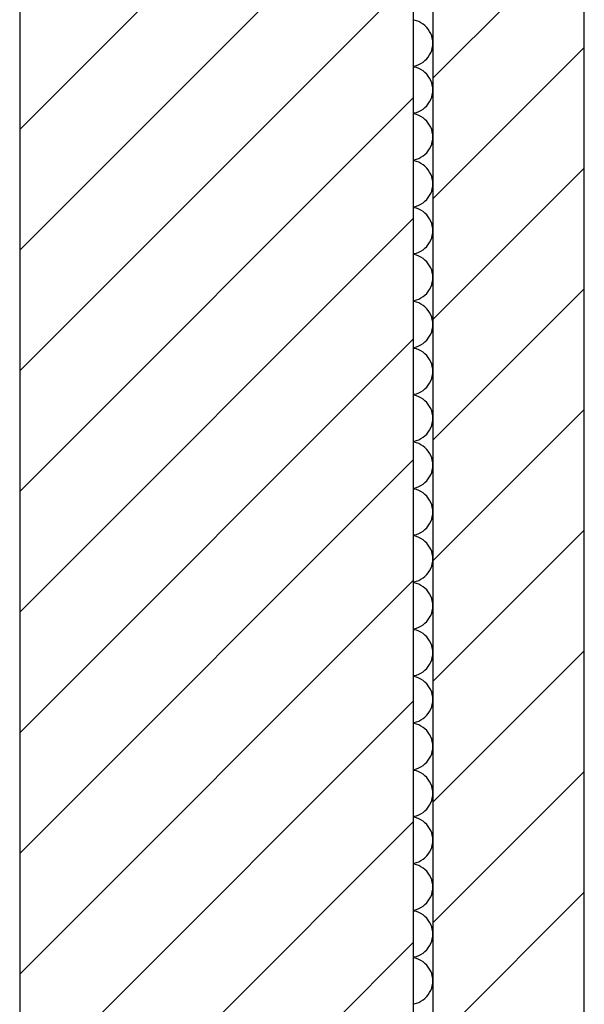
# Model space of a CAD drawing. Extents: x -73 to 183, y -4 to 85.
# Tile 49 of 98: x -14.519 to -14.089, y 34.821 to 35.571. Entities that reach past the tile are written whole.
import ezdxf

# ---------------------------------------------------------------- set-up
doc = ezdxf.new("R2010")
doc.units = 0
doc.header["$MEASUREMENT"] = 0
doc.layers.add('0._EG_2_0', color=7, linetype='Continuous')
doc.layers.add('0._EG_2_R_TR_AUSSENWAND', color=7, linetype='Continuous')
pattern_1 = [(45, (0, 0), (-0.04596194, 0.04596194), [])]

# ---------------------------------------------------------------- blocks, each defined once
blk = doc.blocks.new('*X10', base_point=(-44.65154, -8.99599))
at = {"layer": '0._EG_2_R_TR_AUSSENWAND', "linetype": 'Continuous', "ltscale": 1000}
for p, q in [((-14.21835, 35.57107), (-14.21869, 35.57112)), ((-14.21653, 35.5706), (-14.21835, 35.57107)), ((-14.21477, 35.56994), (-14.21653, 35.5706)), ((-14.21308, 35.5691), (-14.21477, 35.56994)), ((-14.2115, 35.56809), (-14.21308, 35.5691)), ((-14.21003, 35.56691), (-14.2115, 35.56809)), ((-14.20869, 35.56559), (-14.21003, 35.56691)), ((-14.2075, 35.56413), (-14.20869, 35.56559)), ((-14.20647, 35.56256), (-14.2075, 35.56413)), ((-14.20561, 35.56088), (-14.20647, 35.56256)), ((-14.20493, 35.55913), (-14.20561, 35.56088)), ((-14.20444, 35.55731), (-14.20493, 35.55913)), ((-14.20414, 35.55545), (-14.20444, 35.55731)), ((-14.20444, 35.54983), (-14.20414, 35.55169)), ((-14.20404, 35.55357), (-14.20414, 35.55545)), ((-14.20414, 35.55169), (-14.20404, 35.55357)), ((-14.20869, 35.54156), (-14.2075, 35.54301)), ((-14.2075, 35.54301), (-14.20647, 35.54459)), ((-14.20647, 35.54459), (-14.20561, 35.54626)), ((-14.20561, 35.54626), (-14.20493, 35.54802)), ((-14.20493, 35.54802), (-14.20444, 35.54983)), ((-14.21869, 35.53602), (-14.21835, 35.53607)), ((-14.21835, 35.53536), (-14.21869, 35.53541)), ((-14.21835, 35.53607), (-14.21653, 35.53654)), ((-14.21653, 35.53489), (-14.21835, 35.53536)), ((-14.21653, 35.53654), (-14.21477, 35.5372)), ((-14.21477, 35.5372), (-14.21308, 35.53804)), ((-14.21308, 35.53804), (-14.2115, 35.53906)), ((-14.2115, 35.53906), (-14.21003, 35.54023)), ((-14.21003, 35.54023), (-14.20869, 35.54156)), ((-14.21477, 35.53423), (-14.21653, 35.53489)), ((-14.21308, 35.53339), (-14.21477, 35.53423)), ((-14.2115, 35.53237), (-14.21308, 35.53339)), ((-14.21003, 35.5312), (-14.2115, 35.53237)), ((-14.20869, 35.52987), (-14.21003, 35.5312)), ((-14.2075, 35.52842), (-14.20869, 35.52987)), ((-14.20647, 35.52684), (-14.2075, 35.52842)), ((-14.20561, 35.52517), (-14.20647, 35.52684)), ((-14.20493, 35.52341), (-14.20561, 35.52517)), ((-14.20444, 35.5216), (-14.20493, 35.52341)), ((-14.20414, 35.51974), (-14.20444, 35.5216)), ((-14.20493, 35.5123), (-14.20444, 35.51412)), ((-14.20444, 35.51412), (-14.20414, 35.51598)), ((-14.20404, 35.51786), (-14.20414, 35.51974)), ((-14.20414, 35.51598), (-14.20404, 35.51786)), ((-14.21003, 35.50452), (-14.20869, 35.50584)), ((-14.20869, 35.50584), (-14.2075, 35.5073)), ((-14.2075, 35.5073), (-14.20647, 35.50887)), ((-14.20647, 35.50887), (-14.20561, 35.51055)), ((-14.20561, 35.51055), (-14.20493, 35.5123)), ((-14.21869, 35.50031), (-14.21835, 35.50036)), ((-14.21835, 35.49964), (-14.21869, 35.49969)), ((-14.21835, 35.50036), (-14.21653, 35.50083)), ((-14.21653, 35.49917), (-14.21835, 35.49964)), ((-14.21653, 35.50083), (-14.21477, 35.50149)), ((-14.21477, 35.49851), (-14.21653, 35.49917)), ((-14.21477, 35.50149), (-14.21308, 35.50233)), ((-14.21308, 35.49767), (-14.21477, 35.49851)), ((-14.21308, 35.50233), (-14.2115, 35.50334)), ((-14.2115, 35.49666), (-14.21308, 35.49767)), ((-14.2115, 35.50334), (-14.21003, 35.50452)), ((-14.21003, 35.49548), (-14.2115, 35.49666)), ((-14.20869, 35.49416), (-14.21003, 35.49548)), ((-14.2075, 35.4927), (-14.20869, 35.49416)), ((-14.20647, 35.49113), (-14.2075, 35.4927)), ((-14.20561, 35.48945), (-14.20647, 35.49113)), ((-14.20493, 35.4877), (-14.20561, 35.48945)), ((-14.20444, 35.48588), (-14.20493, 35.4877)), ((-14.20414, 35.48402), (-14.20444, 35.48588)), ((-14.20404, 35.48214), (-14.20414, 35.48402)), ((-14.20561, 35.47483), (-14.20493, 35.47659)), ((-14.20493, 35.47659), (-14.20444, 35.4784)), ((-14.20444, 35.4784), (-14.20414, 35.48026)), ((-14.20414, 35.48026), (-14.20404, 35.48214)), ((-14.21308, 35.46661), (-14.2115, 35.46763)), ((-14.2115, 35.46763), (-14.21003, 35.4688)), ((-14.21003, 35.4688), (-14.20869, 35.47013)), ((-14.20869, 35.47013), (-14.2075, 35.47158)), ((-14.2075, 35.47158), (-14.20647, 35.47316)), ((-14.20647, 35.47316), (-14.20561, 35.47483)), ((-14.21869, 35.46459), (-14.21835, 35.46464)), ((-14.21835, 35.46393), (-14.21869, 35.46398)), ((-14.21835, 35.46464), (-14.21653, 35.46511)), ((-14.21653, 35.46346), (-14.21835, 35.46393)), ((-14.21653, 35.46511), (-14.21477, 35.46577)), ((-14.21477, 35.4628), (-14.21653, 35.46346)), ((-14.21477, 35.46577), (-14.21308, 35.46661)), ((-14.21308, 35.46196), (-14.21477, 35.4628)), ((-14.2115, 35.46094), (-14.21308, 35.46196)), ((-14.21003, 35.45977), (-14.2115, 35.46094)), ((-14.20869, 35.45844), (-14.21003, 35.45977)), ((-14.2075, 35.45699), (-14.20869, 35.45844)), ((-14.20647, 35.45541), (-14.2075, 35.45699)), ((-14.20561, 35.45374), (-14.20647, 35.45541)), ((-14.20493, 35.45198), (-14.20561, 35.45374)), ((-14.20444, 35.45017), (-14.20493, 35.45198)), ((-14.20414, 35.44831), (-14.20444, 35.45017)), ((-14.20404, 35.44643), (-14.20414, 35.44831)), ((-14.20414, 35.44455), (-14.20404, 35.44643)), ((-14.20647, 35.43744), (-14.20561, 35.43912)), ((-14.20561, 35.43912), (-14.20493, 35.44087)), ((-14.20493, 35.44087), (-14.20444, 35.44269)), ((-14.20444, 35.44269), (-14.20414, 35.44455)), ((-14.21653, 35.4294), (-14.21477, 35.43006)), ((-14.21477, 35.43006), (-14.21308, 35.4309)), ((-14.21308, 35.4309), (-14.2115, 35.43191)), ((-14.2115, 35.43191), (-14.21003, 35.43309)), ((-14.21003, 35.43309), (-14.20869, 35.43441)), ((-14.20869, 35.43441), (-14.2075, 35.43587)), ((-14.2075, 35.43587), (-14.20647, 35.43744)), ((-14.21869, 35.42888), (-14.21835, 35.42893)), ((-14.21835, 35.42822), (-14.21869, 35.42826)), ((-14.21835, 35.42893), (-14.21653, 35.4294)), ((-14.21653, 35.42774), (-14.21835, 35.42822)), ((-14.21477, 35.42708), (-14.21653, 35.42774)), ((-14.21308, 35.42624), (-14.21477, 35.42708)), ((-14.2115, 35.42523), (-14.21308, 35.42624)), ((-14.21003, 35.42405), (-14.2115, 35.42523)), ((-14.20869, 35.42273), (-14.21003, 35.42405)), ((-14.2075, 35.42127), (-14.20869, 35.42273)), ((-14.20647, 35.4197), (-14.2075, 35.42127)), ((-14.20561, 35.41802), (-14.20647, 35.4197)), ((-14.20493, 35.41627), (-14.20561, 35.41802)), ((-14.20444, 35.41445), (-14.20493, 35.41627)), ((-14.20414, 35.41259), (-14.20444, 35.41445)), ((-14.20444, 35.40698), (-14.20414, 35.40883)), ((-14.20404, 35.41071), (-14.20414, 35.41259)), ((-14.20414, 35.40883), (-14.20404, 35.41071)), ((-14.20869, 35.3987), (-14.2075, 35.40016)), ((-14.2075, 35.40016), (-14.20647, 35.40173)), ((-14.20647, 35.40173), (-14.20561, 35.4034)), ((-14.20561, 35.4034), (-14.20493, 35.40516)), ((-14.20493, 35.40516), (-14.20444, 35.40698)), ((-14.21869, 35.39316), (-14.21835, 35.39321)), ((-14.21835, 35.3925), (-14.21869, 35.39255)), ((-14.21835, 35.39321), (-14.21653, 35.39368)), ((-14.21653, 35.39203), (-14.21835, 35.3925)), ((-14.21653, 35.39368), (-14.21477, 35.39434)), ((-14.21477, 35.39434), (-14.21308, 35.39519)), ((-14.21308, 35.39519), (-14.2115, 35.3962)), ((-14.2115, 35.3962), (-14.21003, 35.39737)), ((-14.21003, 35.39737), (-14.20869, 35.3987)), ((-14.21477, 35.39137), (-14.21653, 35.39203)), ((-14.21308, 35.39053), (-14.21477, 35.39137)), ((-14.2115, 35.38951), (-14.21308, 35.39053)), ((-14.21003, 35.38834), (-14.2115, 35.38951)), ((-14.20869, 35.38702), (-14.21003, 35.38834)), ((-14.2075, 35.38556), (-14.20869, 35.38702)), ((-14.20647, 35.38398), (-14.2075, 35.38556)), ((-14.20561, 35.38231), (-14.20647, 35.38398)), ((-14.20493, 35.38055), (-14.20561, 35.38231)), ((-14.20444, 35.37874), (-14.20493, 35.38055)), ((-14.20414, 35.37688), (-14.20444, 35.37874)), ((-14.20493, 35.36945), (-14.20444, 35.37126)), ((-14.20444, 35.37126), (-14.20414, 35.37312)), ((-14.20404, 35.375), (-14.20414, 35.37688)), ((-14.20414, 35.37312), (-14.20404, 35.375)), ((-14.21003, 35.36166), (-14.20869, 35.36298)), ((-14.20869, 35.36298), (-14.2075, 35.36444)), ((-14.2075, 35.36444), (-14.20647, 35.36602)), ((-14.20647, 35.36602), (-14.20561, 35.36769)), ((-14.20561, 35.36769), (-14.20493, 35.36945)), ((-14.21869, 35.35745), (-14.21835, 35.3575)), ((-14.21835, 35.35679), (-14.21869, 35.35684)), ((-14.21835, 35.3575), (-14.21653, 35.35797)), ((-14.21653, 35.35632), (-14.21835, 35.35679)), ((-14.21653, 35.35797), (-14.21477, 35.35863)), ((-14.21477, 35.35566), (-14.21653, 35.35632)), ((-14.21477, 35.35863), (-14.21308, 35.35947)), ((-14.21308, 35.35481), (-14.21477, 35.35566)), ((-14.21308, 35.35947), (-14.2115, 35.36049)), ((-14.2115, 35.36049), (-14.21003, 35.36166)), ((-14.2115, 35.3538), (-14.21308, 35.35481)), ((-14.21003, 35.35263), (-14.2115, 35.3538)), ((-14.20869, 35.3513), (-14.21003, 35.35263)), ((-14.2075, 35.34984), (-14.20869, 35.3513)), ((-14.20647, 35.34827), (-14.2075, 35.34984)), ((-14.20561, 35.3466), (-14.20647, 35.34827)), ((-14.20493, 35.34484), (-14.20561, 35.3466)), ((-14.20444, 35.34302), (-14.20493, 35.34484)), ((-14.20414, 35.34117), (-14.20444, 35.34302)), ((-14.20404, 35.33929), (-14.20414, 35.34117)), ((-14.20561, 35.33198), (-14.20493, 35.33373)), ((-14.20493, 35.33373), (-14.20444, 35.33555)), ((-14.20444, 35.33555), (-14.20414, 35.33741)), ((-14.20414, 35.33741), (-14.20404, 35.33929)), ((-14.2115, 35.32477), (-14.21003, 35.32595)), ((-14.21003, 35.32595), (-14.20869, 35.32727)), ((-14.20869, 35.32727), (-14.2075, 35.32873)), ((-14.2075, 35.32873), (-14.20647, 35.3303)), ((-14.20647, 35.3303), (-14.20561, 35.33198)), ((-14.21869, 35.32174), (-14.21835, 35.32178)), ((-14.21835, 35.32107), (-14.21869, 35.32112)), ((-14.21835, 35.32178), (-14.21653, 35.32226)), ((-14.21653, 35.3206), (-14.21835, 35.32107)), ((-14.21653, 35.32226), (-14.21477, 35.32292)), ((-14.21477, 35.31994), (-14.21653, 35.3206)), ((-14.21477, 35.32292), (-14.21308, 35.32376)), ((-14.21308, 35.3191), (-14.21477, 35.31994)), ((-14.21308, 35.32376), (-14.2115, 35.32477)), ((-14.2115, 35.31809), (-14.21308, 35.3191)), ((-14.21003, 35.31691), (-14.2115, 35.31809)), ((-14.20869, 35.31559), (-14.21003, 35.31691)), ((-14.2075, 35.31413), (-14.20869, 35.31559)), ((-14.20647, 35.31256), (-14.2075, 35.31413)), ((-14.20561, 35.31088), (-14.20647, 35.31256)), ((-14.20493, 35.30913), (-14.20561, 35.31088)), ((-14.20444, 35.30731), (-14.20493, 35.30913)), ((-14.20414, 35.30545), (-14.20444, 35.30731)), ((-14.20404, 35.30357), (-14.20414, 35.30545)), ((-14.20414, 35.30169), (-14.20404, 35.30357)), ((-14.20647, 35.29459), (-14.20561, 35.29626)), ((-14.20561, 35.29626), (-14.20493, 35.29802)), ((-14.20493, 35.29802), (-14.20444, 35.29983)), ((-14.20444, 35.29983), (-14.20414, 35.30169)), ((-14.21477, 35.2872), (-14.21308, 35.28804)), ((-14.21308, 35.28804), (-14.2115, 35.28906)), ((-14.2115, 35.28906), (-14.21003, 35.29023)), ((-14.21003, 35.29023), (-14.20869, 35.29156)), ((-14.20869, 35.29156), (-14.2075, 35.29301)), ((-14.2075, 35.29301), (-14.20647, 35.29459)), ((-14.21869, 35.28602), (-14.21835, 35.28607)), ((-14.21835, 35.28536), (-14.21869, 35.28541)), ((-14.21835, 35.28607), (-14.21653, 35.28654)), ((-14.21653, 35.28489), (-14.21835, 35.28536)), ((-14.21653, 35.28654), (-14.21477, 35.2872)), ((-14.21477, 35.28423), (-14.21653, 35.28489)), ((-14.21308, 35.28339), (-14.21477, 35.28423)), ((-14.2115, 35.28237), (-14.21308, 35.28339)), ((-14.21003, 35.2812), (-14.2115, 35.28237)), ((-14.20869, 35.27987), (-14.21003, 35.2812)), ((-14.2075, 35.27842), (-14.20869, 35.27987)), ((-14.20647, 35.27684), (-14.2075, 35.27842)), ((-14.20561, 35.27517), (-14.20647, 35.27684)), ((-14.20493, 35.27341), (-14.20561, 35.27517)), ((-14.20444, 35.2716), (-14.20493, 35.27341)), ((-14.20414, 35.26974), (-14.20444, 35.2716)), ((-14.20444, 35.26412), (-14.20414, 35.26598)), ((-14.20404, 35.26786), (-14.20414, 35.26974)), ((-14.20414, 35.26598), (-14.20404, 35.26786)), ((-14.2075, 35.2573), (-14.20647, 35.25887)), ((-14.20647, 35.25887), (-14.20561, 35.26055)), ((-14.20561, 35.26055), (-14.20493, 35.2623)), ((-14.20493, 35.2623), (-14.20444, 35.26412)), ((-14.21869, 35.25031), (-14.21835, 35.25036)), ((-14.21835, 35.25036), (-14.21653, 35.25083)), ((-14.21653, 35.25083), (-14.21477, 35.25149)), ((-14.21477, 35.25149), (-14.21308, 35.25233)), ((-14.21308, 35.25233), (-14.2115, 35.25334)), ((-14.2115, 35.25334), (-14.21003, 35.25452)), ((-14.21003, 35.25452), (-14.20869, 35.25584)), ((-14.20869, 35.25584), (-14.2075, 35.2573)), ((-14.21835, 35.24964), (-14.21869, 35.24969)), ((-14.21653, 35.24917), (-14.21835, 35.24964)), ((-14.21477, 35.24851), (-14.21653, 35.24917)), ((-14.21308, 35.24767), (-14.21477, 35.24851)), ((-14.2115, 35.24666), (-14.21308, 35.24767)), ((-14.21003, 35.24548), (-14.2115, 35.24666)), ((-14.20869, 35.24416), (-14.21003, 35.24548)), ((-14.2075, 35.2427), (-14.20869, 35.24416)), ((-14.20647, 35.24113), (-14.2075, 35.2427)), ((-14.20561, 35.23945), (-14.20647, 35.24113)), ((-14.20493, 35.2377), (-14.20561, 35.23945)), ((-14.20444, 35.23588), (-14.20493, 35.2377)), ((-14.20414, 35.23402), (-14.20444, 35.23588)), ((-14.20493, 35.22659), (-14.20444, 35.2284)), ((-14.20444, 35.2284), (-14.20414, 35.23026)), ((-14.20404, 35.23214), (-14.20414, 35.23402)), ((-14.20414, 35.23026), (-14.20404, 35.23214)), ((-14.21003, 35.2188), (-14.20869, 35.22013)), ((-14.20869, 35.22013), (-14.2075, 35.22158)), ((-14.2075, 35.22158), (-14.20647, 35.22316)), ((-14.20647, 35.22316), (-14.20561, 35.22483)), ((-14.20561, 35.22483), (-14.20493, 35.22659)), ((-14.21869, 35.21459), (-14.21835, 35.21464)), ((-14.21835, 35.21393), (-14.21869, 35.21398)), ((-14.21835, 35.21464), (-14.21653, 35.21511)), ((-14.21653, 35.21346), (-14.21835, 35.21393)), ((-14.21653, 35.21511), (-14.21477, 35.21577)), ((-14.21477, 35.2128), (-14.21653, 35.21346)), ((-14.21477, 35.21577), (-14.21308, 35.21661)), ((-14.21308, 35.21196), (-14.21477, 35.2128)), ((-14.21308, 35.21661), (-14.2115, 35.21763)), ((-14.2115, 35.21763), (-14.21003, 35.2188)), ((-14.2115, 35.21094), (-14.21308, 35.21196)), ((-14.21003, 35.20977), (-14.2115, 35.21094)), ((-14.20869, 35.20844), (-14.21003, 35.20977)), ((-14.2075, 35.20699), (-14.20869, 35.20844)), ((-14.20647, 35.20541), (-14.2075, 35.20699)), ((-14.20561, 35.20374), (-14.20647, 35.20541)), ((-14.20493, 35.20198), (-14.20561, 35.20374)), ((-14.20444, 35.20017), (-14.20493, 35.20198)), ((-14.20414, 35.19831), (-14.20444, 35.20017)), ((-14.20404, 35.19643), (-14.20414, 35.19831)), ((-14.20561, 35.18912), (-14.20493, 35.19087)), ((-14.20493, 35.19087), (-14.20444, 35.19269)), ((-14.20444, 35.19269), (-14.20414, 35.19455)), ((-14.20414, 35.19455), (-14.20404, 35.19643)), ((-14.2115, 35.18191), (-14.21003, 35.18309)), ((-14.21003, 35.18309), (-14.20869, 35.18441)), ((-14.20869, 35.18441), (-14.2075, 35.18587)), ((-14.2075, 35.18587), (-14.20647, 35.18744)), ((-14.20647, 35.18744), (-14.20561, 35.18912)), ((-14.21869, 35.17888), (-14.21835, 35.17893)), ((-14.21835, 35.17822), (-14.21869, 35.17826)), ((-14.21835, 35.17893), (-14.21653, 35.1794)), ((-14.21653, 35.17774), (-14.21835, 35.17822)), ((-14.21653, 35.1794), (-14.21477, 35.18006)), ((-14.21477, 35.17708), (-14.21653, 35.17774)), ((-14.21477, 35.18006), (-14.21308, 35.1809)), ((-14.21308, 35.17624), (-14.21477, 35.17708)), ((-14.21308, 35.1809), (-14.2115, 35.18191)), ((-14.2115, 35.17523), (-14.21308, 35.17624)), ((-14.21003, 35.17405), (-14.2115, 35.17523)), ((-14.20869, 35.17273), (-14.21003, 35.17405)), ((-14.2075, 35.17127), (-14.20869, 35.17273)), ((-14.20647, 35.1697), (-14.2075, 35.17127)), ((-14.20561, 35.16802), (-14.20647, 35.1697)), ((-14.20493, 35.16627), (-14.20561, 35.16802)), ((-14.20444, 35.16445), (-14.20493, 35.16627)), ((-14.20414, 35.16259), (-14.20444, 35.16445)), ((-14.20404, 35.16071), (-14.20414, 35.16259)), ((-14.20414, 35.15883), (-14.20404, 35.16071)), ((-14.20647, 35.15173), (-14.20561, 35.1534)), ((-14.20561, 35.1534), (-14.20493, 35.15516)), ((-14.20493, 35.15516), (-14.20444, 35.15698)), ((-14.20444, 35.15698), (-14.20414, 35.15883)), ((-14.21477, 35.14434), (-14.21308, 35.14519)), ((-14.21308, 35.14519), (-14.2115, 35.1462)), ((-14.2115, 35.1462), (-14.21003, 35.14737)), ((-14.21003, 35.14737), (-14.20869, 35.1487)), ((-14.20869, 35.1487), (-14.2075, 35.15016)), ((-14.2075, 35.15016), (-14.20647, 35.15173)), ((-14.21869, 35.14316), (-14.21835, 35.14321)), ((-14.21835, 35.1425), (-14.21869, 35.14255)), ((-14.21835, 35.14321), (-14.21653, 35.14368)), ((-14.21653, 35.14203), (-14.21835, 35.1425)), ((-14.21653, 35.14368), (-14.21477, 35.14434)), ((-14.21477, 35.14137), (-14.21653, 35.14203)), ((-14.21308, 35.14053), (-14.21477, 35.14137)), ((-14.2115, 35.13951), (-14.21308, 35.14053)), ((-14.21003, 35.13834), (-14.2115, 35.13951)), ((-14.20869, 35.13702), (-14.21003, 35.13834)), ((-14.2075, 35.13556), (-14.20869, 35.13702)), ((-14.20647, 35.13398), (-14.2075, 35.13556)), ((-14.20561, 35.13231), (-14.20647, 35.13398)), ((-14.20493, 35.13055), (-14.20561, 35.13231)), ((-14.20444, 35.12874), (-14.20493, 35.13055)), ((-14.20414, 35.12688), (-14.20444, 35.12874)), ((-14.20444, 35.12126), (-14.20414, 35.12312)), ((-14.20404, 35.125), (-14.20414, 35.12688)), ((-14.20414, 35.12312), (-14.20404, 35.125)), ((-14.2075, 35.11444), (-14.20647, 35.11602)), ((-14.20647, 35.11602), (-14.20561, 35.11769)), ((-14.20561, 35.11769), (-14.20493, 35.11945)), ((-14.20493, 35.11945), (-14.20444, 35.12126)), ((-14.21835, 35.1075), (-14.21653, 35.10797)), ((-14.21653, 35.10797), (-14.21477, 35.10863)), ((-14.21477, 35.10863), (-14.21308, 35.10947)), ((-14.21308, 35.10947), (-14.2115, 35.11049)), ((-14.2115, 35.11049), (-14.21003, 35.11166)), ((-14.21003, 35.11166), (-14.20869, 35.11298)), ((-14.20869, 35.11298), (-14.2075, 35.11444)), ((-14.21869, 35.10745), (-14.21835, 35.1075)), ((-14.21835, 35.10679), (-14.21869, 35.10684)), ((-14.21653, 35.10632), (-14.21835, 35.10679)), ((-14.21477, 35.10566), (-14.21653, 35.10632)), ((-14.21308, 35.10481), (-14.21477, 35.10566)), ((-14.2115, 35.1038), (-14.21308, 35.10481)), ((-14.21003, 35.10263), (-14.2115, 35.1038)), ((-14.20869, 35.1013), (-14.21003, 35.10263)), ((-14.2075, 35.09984), (-14.20869, 35.1013)), ((-14.20647, 35.09827), (-14.2075, 35.09984)), ((-14.20561, 35.0966), (-14.20647, 35.09827)), ((-14.20493, 35.09484), (-14.20561, 35.0966)), ((-14.20444, 35.09302), (-14.20493, 35.09484)), ((-14.20414, 35.09117), (-14.20444, 35.09302)), ((-14.20493, 35.08373), (-14.20444, 35.08555)), ((-14.20444, 35.08555), (-14.20414, 35.08741)), ((-14.20404, 35.08929), (-14.20414, 35.09117)), ((-14.20414, 35.08741), (-14.20404, 35.08929)), ((-14.20869, 35.07727), (-14.2075, 35.07873)), ((-14.2075, 35.07873), (-14.20647, 35.0803)), ((-14.20647, 35.0803), (-14.20561, 35.08198)), ((-14.20561, 35.08198), (-14.20493, 35.08373)), ((-14.21869, 35.07174), (-14.21835, 35.07178)), ((-14.21835, 35.07107), (-14.21869, 35.07112)), ((-14.21835, 35.07178), (-14.21653, 35.07226)), ((-14.21653, 35.0706), (-14.21835, 35.07107)), ((-14.21653, 35.07226), (-14.21477, 35.07292)), ((-14.21477, 35.06994), (-14.21653, 35.0706)), ((-14.21477, 35.07292), (-14.21308, 35.07376)), ((-14.21308, 35.07376), (-14.2115, 35.07477)), ((-14.2115, 35.07477), (-14.21003, 35.07595)), ((-14.21003, 35.07595), (-14.20869, 35.07727)), ((-14.21308, 35.0691), (-14.21477, 35.06994)), ((-14.2115, 35.06809), (-14.21308, 35.0691)), ((-14.21003, 35.06691), (-14.2115, 35.06809)), ((-14.20869, 35.06559), (-14.21003, 35.06691)), ((-14.2075, 35.06413), (-14.20869, 35.06559)), ((-14.20647, 35.06256), (-14.2075, 35.06413)), ((-14.20561, 35.06088), (-14.20647, 35.06256)), ((-14.20493, 35.05913), (-14.20561, 35.06088)), ((-14.20444, 35.05731), (-14.20493, 35.05913)), ((-14.20414, 35.05545), (-14.20444, 35.05731)), ((-14.20404, 35.05357), (-14.20414, 35.05545)), ((-14.20561, 35.04626), (-14.20493, 35.04802)), ((-14.20493, 35.04802), (-14.20444, 35.04983)), ((-14.20444, 35.04983), (-14.20414, 35.05169)), ((-14.20414, 35.05169), (-14.20404, 35.05357)), ((-14.2115, 35.03906), (-14.21003, 35.04023)), ((-14.21003, 35.04023), (-14.20869, 35.04156)), ((-14.20869, 35.04156), (-14.2075, 35.04301)), ((-14.2075, 35.04301), (-14.20647, 35.04459)), ((-14.20647, 35.04459), (-14.20561, 35.04626)), ((-14.21869, 35.03602), (-14.21835, 35.03607)), ((-14.21835, 35.03536), (-14.21869, 35.03541)), ((-14.21835, 35.03607), (-14.21653, 35.03654)), ((-14.21653, 35.03489), (-14.21835, 35.03536)), ((-14.21653, 35.03654), (-14.21477, 35.0372)), ((-14.21477, 35.03423), (-14.21653, 35.03489)), ((-14.21477, 35.0372), (-14.21308, 35.03804)), ((-14.21308, 35.03339), (-14.21477, 35.03423)), ((-14.21308, 35.03804), (-14.2115, 35.03906)), ((-14.2115, 35.03237), (-14.21308, 35.03339)), ((-14.21003, 35.0312), (-14.2115, 35.03237)), ((-14.20869, 35.02987), (-14.21003, 35.0312)), ((-14.2075, 35.02842), (-14.20869, 35.02987)), ((-14.20647, 35.02684), (-14.2075, 35.02842)), ((-14.20561, 35.02517), (-14.20647, 35.02684)), ((-14.20493, 35.02341), (-14.20561, 35.02517)), ((-14.20444, 35.0216), (-14.20493, 35.02341)), ((-14.20414, 35.01974), (-14.20444, 35.0216)), ((-14.20404, 35.01786), (-14.20414, 35.01974)), ((-14.20414, 35.01598), (-14.20404, 35.01786)), ((-14.20647, 35.00887), (-14.20561, 35.01055)), ((-14.20561, 35.01055), (-14.20493, 35.0123)), ((-14.20493, 35.0123), (-14.20444, 35.01412)), ((-14.20444, 35.01412), (-14.20414, 35.01598)), ((-14.21308, 35.00233), (-14.2115, 35.00334)), ((-14.2115, 35.00334), (-14.21003, 35.00452)), ((-14.21003, 35.00452), (-14.20869, 35.00584)), ((-14.20869, 35.00584), (-14.2075, 35.0073)), ((-14.2075, 35.0073), (-14.20647, 35.00887)), ((-14.21869, 35.00031), (-14.21835, 35.00036)), ((-14.21835, 34.99964), (-14.21869, 34.99969)), ((-14.21835, 35.00036), (-14.21653, 35.00083)), ((-14.21653, 34.99917), (-14.21835, 34.99964)), ((-14.21653, 35.00083), (-14.21477, 35.00149)), ((-14.21477, 34.99851), (-14.21653, 34.99917)), ((-14.21477, 35.00149), (-14.21308, 35.00233)), ((-14.21308, 34.99767), (-14.21477, 34.99851)), ((-14.2115, 34.99666), (-14.21308, 34.99767)), ((-14.21003, 34.99548), (-14.2115, 34.99666)), ((-14.20869, 34.99416), (-14.21003, 34.99548)), ((-14.2075, 34.9927), (-14.20869, 34.99416)), ((-14.20647, 34.99113), (-14.2075, 34.9927)), ((-14.20561, 34.98945), (-14.20647, 34.99113)), ((-14.20493, 34.9877), (-14.20561, 34.98945)), ((-14.20444, 34.98588), (-14.20493, 34.9877)), ((-14.20414, 34.98402), (-14.20444, 34.98588)), ((-14.20444, 34.9784), (-14.20414, 34.98026)), ((-14.20404, 34.98214), (-14.20414, 34.98402)), ((-14.20414, 34.98026), (-14.20404, 34.98214)), ((-14.2075, 34.97158), (-14.20647, 34.97316)), ((-14.20647, 34.97316), (-14.20561, 34.97483)), ((-14.20561, 34.97483), (-14.20493, 34.97659)), ((-14.20493, 34.97659), (-14.20444, 34.9784)), ((-14.21835, 34.96464), (-14.21653, 34.96511)), ((-14.21653, 34.96511), (-14.21477, 34.96577)), ((-14.21477, 34.96577), (-14.21308, 34.96661)), ((-14.21308, 34.96661), (-14.2115, 34.96763)), ((-14.2115, 34.96763), (-14.21003, 34.9688)), ((-14.21003, 34.9688), (-14.20869, 34.97013)), ((-14.20869, 34.97013), (-14.2075, 34.97158)), ((-14.21869, 34.96459), (-14.21835, 34.96464)), ((-14.21835, 34.96393), (-14.21869, 34.96398)), ((-14.21653, 34.96346), (-14.21835, 34.96393)), ((-14.21477, 34.9628), (-14.21653, 34.96346)), ((-14.21308, 34.96196), (-14.21477, 34.9628)), ((-14.2115, 34.96094), (-14.21308, 34.96196)), ((-14.21003, 34.95977), (-14.2115, 34.96094)), ((-14.20869, 34.95844), (-14.21003, 34.95977)), ((-14.2075, 34.95699), (-14.20869, 34.95844)), ((-14.20647, 34.95541), (-14.2075, 34.95699)), ((-14.20561, 34.95374), (-14.20647, 34.95541)), ((-14.20493, 34.95198), (-14.20561, 34.95374)), ((-14.20444, 34.95017), (-14.20493, 34.95198)), ((-14.20414, 34.94831), (-14.20444, 34.95017)), ((-14.20493, 34.94087), (-14.20444, 34.94269)), ((-14.20444, 34.94269), (-14.20414, 34.94455)), ((-14.20404, 34.94643), (-14.20414, 34.94831)), ((-14.20414, 34.94455), (-14.20404, 34.94643)), ((-14.20869, 34.93441), (-14.2075, 34.93587)), ((-14.2075, 34.93587), (-14.20647, 34.93744)), ((-14.20647, 34.93744), (-14.20561, 34.93912)), ((-14.20561, 34.93912), (-14.20493, 34.94087)), ((-14.21869, 34.92888), (-14.21835, 34.92893)), ((-14.21835, 34.92822), (-14.21869, 34.92826)), ((-14.21835, 34.92893), (-14.21653, 34.9294)), ((-14.21653, 34.92774), (-14.21835, 34.92822)), ((-14.21653, 34.9294), (-14.21477, 34.93006)), ((-14.21477, 34.92708), (-14.21653, 34.92774)), ((-14.21477, 34.93006), (-14.21308, 34.9309)), ((-14.21308, 34.9309), (-14.2115, 34.93191)), ((-14.2115, 34.93191), (-14.21003, 34.93309)), ((-14.21003, 34.93309), (-14.20869, 34.93441)), ((-14.21308, 34.92624), (-14.21477, 34.92708)), ((-14.2115, 34.92523), (-14.21308, 34.92624)), ((-14.21003, 34.92405), (-14.2115, 34.92523)), ((-14.20869, 34.92273), (-14.21003, 34.92405)), ((-14.2075, 34.92127), (-14.20869, 34.92273)), ((-14.20647, 34.9197), (-14.2075, 34.92127)), ((-14.20561, 34.91802), (-14.20647, 34.9197)), ((-14.20493, 34.91627), (-14.20561, 34.91802)), ((-14.20444, 34.91445), (-14.20493, 34.91627)), ((-14.20414, 34.91259), (-14.20444, 34.91445)), ((-14.20404, 34.91071), (-14.20414, 34.91259)), ((-14.20561, 34.9034), (-14.20493, 34.90516)), ((-14.20493, 34.90516), (-14.20444, 34.90698)), ((-14.20444, 34.90698), (-14.20414, 34.90883)), ((-14.20414, 34.90883), (-14.20404, 34.91071)), ((-14.21003, 34.89737), (-14.20869, 34.8987)), ((-14.20869, 34.8987), (-14.2075, 34.90016)), ((-14.2075, 34.90016), (-14.20647, 34.90173)), ((-14.20647, 34.90173), (-14.20561, 34.9034)), ((-14.21869, 34.89316), (-14.21835, 34.89321)), ((-14.21835, 34.8925), (-14.21869, 34.89255)), ((-14.21835, 34.89321), (-14.21653, 34.89368)), ((-14.21653, 34.89203), (-14.21835, 34.8925)), ((-14.21653, 34.89368), (-14.21477, 34.89434)), ((-14.21477, 34.89137), (-14.21653, 34.89203)), ((-14.21477, 34.89434), (-14.21308, 34.89519)), ((-14.21308, 34.89053), (-14.21477, 34.89137)), ((-14.21308, 34.89519), (-14.2115, 34.8962)), ((-14.2115, 34.88951), (-14.21308, 34.89053)), ((-14.2115, 34.8962), (-14.21003, 34.89737)), ((-14.21003, 34.88834), (-14.2115, 34.88951)), ((-14.20869, 34.88702), (-14.21003, 34.88834)), ((-14.2075, 34.88556), (-14.20869, 34.88702)), ((-14.20647, 34.88398), (-14.2075, 34.88556)), ((-14.20561, 34.88231), (-14.20647, 34.88398)), ((-14.20493, 34.88055), (-14.20561, 34.88231)), ((-14.20444, 34.87874), (-14.20493, 34.88055)), ((-14.20414, 34.87688), (-14.20444, 34.87874)), ((-14.20404, 34.875), (-14.20414, 34.87688)), ((-14.20414, 34.87312), (-14.20404, 34.875)), ((-14.20647, 34.86602), (-14.20561, 34.86769)), ((-14.20561, 34.86769), (-14.20493, 34.86945)), ((-14.20493, 34.86945), (-14.20444, 34.87126)), ((-14.20444, 34.87126), (-14.20414, 34.87312)), ((-14.21308, 34.85947), (-14.2115, 34.86049)), ((-14.2115, 34.86049), (-14.21003, 34.86166)), ((-14.21003, 34.86166), (-14.20869, 34.86298)), ((-14.20869, 34.86298), (-14.2075, 34.86444)), ((-14.2075, 34.86444), (-14.20647, 34.86602)), ((-14.21869, 34.85745), (-14.21835, 34.8575)), ((-14.21835, 34.85679), (-14.21869, 34.85684)), ((-14.21835, 34.8575), (-14.21653, 34.85797)), ((-14.21653, 34.85632), (-14.21835, 34.85679)), ((-14.21653, 34.85797), (-14.21477, 34.85863)), ((-14.21477, 34.85566), (-14.21653, 34.85632)), ((-14.21477, 34.85863), (-14.21308, 34.85947)), ((-14.21308, 34.85481), (-14.21477, 34.85566)), ((-14.2115, 34.8538), (-14.21308, 34.85481)), ((-14.21003, 34.85263), (-14.2115, 34.8538)), ((-14.20869, 34.8513), (-14.21003, 34.85263)), ((-14.2075, 34.84984), (-14.20869, 34.8513)), ((-14.20647, 34.84827), (-14.2075, 34.84984)), ((-14.20561, 34.8466), (-14.20647, 34.84827)), ((-14.20493, 34.84484), (-14.20561, 34.8466)), ((-14.20444, 34.84302), (-14.20493, 34.84484)), ((-14.20414, 34.84117), (-14.20444, 34.84302)), ((-14.20404, 34.83929), (-14.20414, 34.84117)), ((-14.20414, 34.83741), (-14.20404, 34.83929)), ((-14.2075, 34.82873), (-14.20647, 34.8303)), ((-14.20647, 34.8303), (-14.20561, 34.83198)), ((-14.20561, 34.83198), (-14.20493, 34.83373)), ((-14.20493, 34.83373), (-14.20444, 34.83555)), ((-14.20444, 34.83555), (-14.20414, 34.83741)), ((-14.21653, 34.82226), (-14.21477, 34.82292)), ((-14.21477, 34.82292), (-14.21308, 34.82376)), ((-14.21308, 34.82376), (-14.2115, 34.82477)), ((-14.2115, 34.82477), (-14.21003, 34.82595)), ((-14.21003, 34.82595), (-14.20869, 34.82727)), ((-14.20869, 34.82727), (-14.2075, 34.82873)), ((-14.21869, 34.82174), (-14.21835, 34.82178)), ((-14.21835, 34.82178), (-14.21653, 34.82226))]:
    blk.add_line(p, q, dxfattribs=at)

msp = doc.modelspace()

# ---------------------------------------------------------------- hatches: boundary and pattern name
at = {"layer": '0._EG_2_R_TR_AUSSENWAND', "linetype": 'Continuous', "ltscale": 1000}
h = msp.add_hatch(dxfattribs=at)
h.set_pattern_fill('MW_Kalksandstein_0002', color=256, style=0, pattern_type=2)
h.set_pattern_definition(pattern_1)
h.paths.add_polyline_path([(-14.08869, 32.635), (-14.08869, 41.625), (-14.20369, 41.51), (-14.20369, 32.75)], flags=0)
h = msp.add_hatch(dxfattribs=at)
h.set_pattern_fill('MW_Kalksandstein_0002', color=256, style=0, pattern_type=2)
h.set_pattern_definition(pattern_1)
h.paths.add_polyline_path([(-14.21869, 32.765), (-14.21869, 41.495), (-14.51869, 41.195), (-14.51869, 33.065)], flags=0)

# ---------------------------------------------------------------- linework, layer by layer
for p, q in [((-14.08869, 32.635), (-14.08869, 41.625)), ((-14.20369, 32.75), (-14.20369, 41.51)), ((-14.21869, 32.765), (-14.21869, 41.495)), ((-14.51869, 41.195), (-14.51869, 33.065))]:
    msp.add_line(p, q, dxfattribs=at)

# ---------------------------------------------------------------- block references
at = {"layer": '0._EG_2_0', "linetype": 'Continuous', "ltscale": 1000}
msp.add_blockref('*X10', (-44.65154, -8.99599), dxfattribs=at)

doc.saveas('drawing.dxf')
